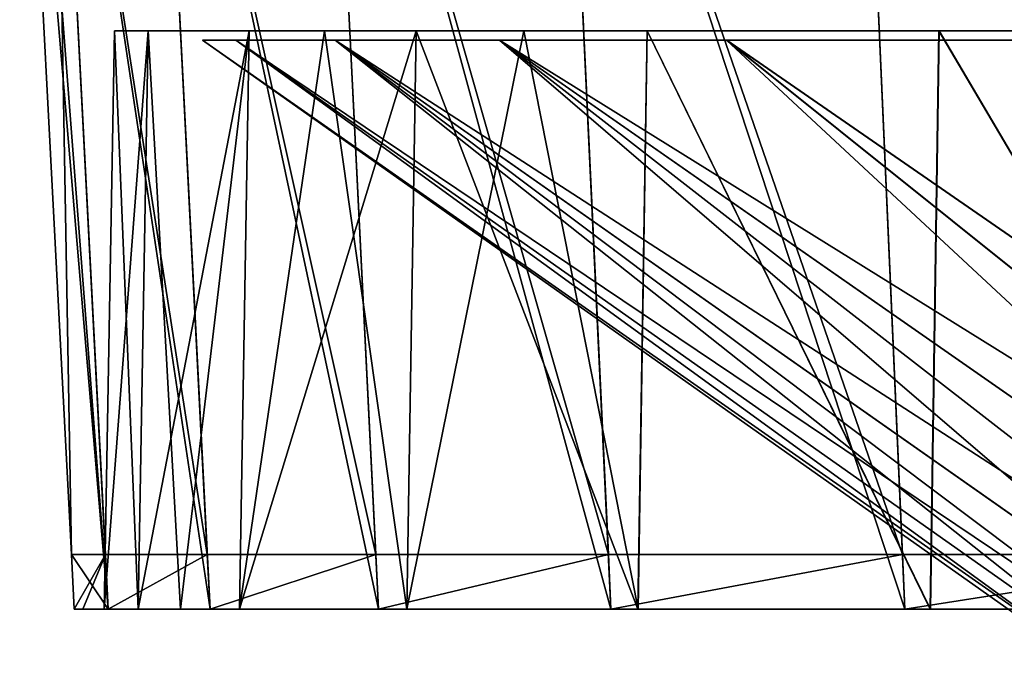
# Model space of a CAD drawing. Header units: millimetres. Extents: x -251 to 251, y -32 to 24.
# Tile 1 of 25: x -251 to -205, y -27 to 3. Entities that reach past the tile are written whole.
import ezdxf

# ---------------------------------------------------------------- set-up
doc = ezdxf.new("R2010")
doc.units = ezdxf.units.MM
doc.header["$LTSCALE"] = 81.481481
for name, color, linetype in [('30', 7, 'CONTINUOUS'), ('33', 7, 'CONTINUOUS'), ('34', 7, 'CONTINUOUS'), ('35', 7, 'CONTINUOUS'), ('46', 7, 'CONTINUOUS')]:
    doc.layers.add(name, color=color, linetype=linetype)

msp = doc.modelspace()

# ---------------------------------------------------------------- linework, layer by layer
at = {"layer": '30', "linetype": 'CONTINUOUS'}
for points in [[(-201.119, -26.785, 0.01), (-200.721, -26.785, 12.637), (-242.132, 2.179, 0.009), (-201.119, -26.785, 0.01)], [(-240.611, 2.179, -27.098), (-200.723, -26.785, -12.616), (-242.132, 2.179, 0.009), (-240.611, 2.179, -27.098)], [(-200.723, -26.785, -12.616), (-201.119, -26.785, 0.01), (-242.132, 2.179, 0.009), (-200.723, -26.785, -12.616)], [(-242.132, 2.179, 0.009), (-200.721, -26.785, 12.637), (-240.609, 2.179, 27.116), (-242.132, 2.179, 0.009)], [(-236.066, 2.179, -53.861), (-199.535, -26.785, -25.191), (-240.611, 2.179, -27.098), (-236.066, 2.179, -53.861)], [(-199.535, -26.785, -25.191), (-200.723, -26.785, -12.616), (-240.611, 2.179, -27.098), (-199.535, -26.785, -25.191)], [(-199.532, -26.785, 25.216), (-197.556, -26.785, 37.691), (-240.609, 2.179, 27.116), (-199.532, -26.785, 25.216)], [(-200.721, -26.785, 12.637), (-199.532, -26.785, 25.216), (-240.609, 2.179, 27.116), (-200.721, -26.785, 12.637)], [(-240.609, 2.179, 27.116), (-197.556, -26.785, 37.691), (-236.06, 2.179, 53.888), (-240.609, 2.179, 27.116)], [(-194.803, -26.785, -50.006), (-197.559, -26.785, -37.672), (-236.066, 2.179, -53.861), (-194.803, -26.785, -50.006)], [(-228.55, 2.179, -79.955), (-194.803, -26.785, -50.006), (-236.066, 2.179, -53.861), (-228.55, 2.179, -79.955)], [(-197.559, -26.785, -37.672), (-199.535, -26.785, -25.191), (-236.066, 2.179, -53.861), (-197.559, -26.785, -37.672)], [(-197.556, -26.785, 37.691), (-194.8, -26.785, 50.019), (-236.06, 2.179, 53.888), (-197.556, -26.785, 37.691)], [(-194.8, -26.785, 50.019), (-191.275, -26.785, 62.151), (-236.06, 2.179, 53.888), (-194.8, -26.785, 50.019)], [(-236.06, 2.179, 53.888), (-191.275, -26.785, 62.151), (-228.539, 2.179, 79.989), (-236.06, 2.179, 53.888)], [(-186.997, -26.785, -74.034), (-191.276, -26.785, -62.146), (-228.55, 2.179, -79.955), (-186.997, -26.785, -74.034)], [(-191.276, -26.785, -62.146), (-194.803, -26.785, -50.006), (-228.55, 2.179, -79.955), (-191.276, -26.785, -62.146)], [(-218.157, 2.179, -105.05), (-186.997, -26.785, -74.034), (-228.55, 2.179, -79.955), (-218.157, 2.179, -105.05)], [(-191.275, -26.785, 62.151), (-186.992, -26.785, 74.046), (-228.539, 2.179, 79.989), (-191.275, -26.785, 62.151)], [(-186.992, -26.785, 74.046), (-181.972, -26.785, 85.645), (-228.539, 2.179, 79.989), (-186.992, -26.785, 74.046)], [(-228.539, 2.179, 79.989), (-181.972, -26.785, 85.645), (-218.148, 2.179, 105.069), (-228.539, 2.179, 79.989)], [(-181.98, -26.785, -85.627), (-186.997, -26.785, -74.034), (-218.157, 2.179, -105.05), (-181.98, -26.785, -85.627)], [(-176.246, -26.785, -96.881), (-181.98, -26.785, -85.627), (-218.157, 2.179, -105.05), (-176.246, -26.785, -96.881)], [(-205.024, 2.179, -128.815), (-176.246, -26.785, -96.881), (-218.157, 2.179, -105.05), (-205.024, 2.179, -128.815)], [(-218.148, 2.179, 105.069), (-176.235, -26.785, 96.903), (-205.014, 2.179, 128.83), (-218.148, 2.179, 105.069)], [(-181.972, -26.785, 85.645), (-176.235, -26.785, 96.903), (-218.148, 2.179, 105.069), (-181.972, -26.785, 85.645)]]:
    msp.add_3dface(points, dxfattribs=at)
at = {"layer": '33', "linetype": 'CONTINUOUS'}
for points in [[(-246.17, 2.617, 0.003), (-246.632, -23.85, -0.004), (-244.623, 2.617, -27.557), (-246.17, 2.617, 0.003)], [(-246.632, -23.85, -0.004), (-245.081, -23.85, -27.615), (-244.623, 2.617, -27.557), (-246.632, -23.85, -0.004)], [(-245.082, -23.85, 27.61), (-246.632, -23.85, -0.004), (-246.17, 2.617, 0.003), (-245.082, -23.85, 27.61)], [(-244.622, 2.617, 27.563), (-245.082, -23.85, 27.61), (-246.17, 2.617, 0.003), (-244.622, 2.617, 27.563)], [(-243.148, -23.85, 41.312), (-245.082, -23.85, 27.61), (-244.622, 2.617, 27.563), (-243.148, -23.85, 41.312)], [(-244.623, 2.617, -27.557), (-245.081, -23.85, -27.615), (-239.999, 2.617, -54.776), (-244.623, 2.617, -27.557)], [(-245.081, -23.85, -27.615), (-240.449, -23.85, -54.88), (-239.999, 2.617, -54.776), (-245.081, -23.85, -27.615)], [(-240, 2.617, 54.773), (-243.148, -23.85, 41.312), (-244.622, 2.617, 27.563), (-240, 2.617, 54.773)], [(-240.449, -23.85, 54.882), (-243.148, -23.85, 41.312), (-240, 2.617, 54.773), (-240.449, -23.85, 54.882)], [(-239.999, 2.617, -54.776), (-240.449, -23.85, -54.88), (-236.548, 2.617, -68.153), (-239.999, 2.617, -54.776)], [(-240.449, -23.85, -54.88), (-232.793, -23.85, -81.455), (-236.548, 2.617, -68.153), (-240.449, -23.85, -54.88)], [(-232.792, -23.85, 81.459), (-240.449, -23.85, 54.882), (-232.357, 2.617, 81.302), (-232.792, -23.85, 81.459)], [(-232.357, 2.617, 81.302), (-240.449, -23.85, 54.882), (-240, 2.617, 54.773), (-232.357, 2.617, 81.302)], [(-236.548, 2.617, -68.153), (-232.793, -23.85, -81.455), (-232.353, 2.617, -81.314), (-236.548, 2.617, -68.153)], [(-232.793, -23.85, -81.455), (-222.21, -23.85, -107.006), (-232.353, 2.617, -81.314), (-232.793, -23.85, -81.455)], [(-222.208, -23.85, 107.01), (-232.792, -23.85, 81.459), (-227.43, 2.617, 94.209), (-222.208, -23.85, 107.01)], [(-227.43, 2.617, 94.209), (-232.792, -23.85, 81.459), (-232.357, 2.617, 81.302), (-227.43, 2.617, 94.209)], [(-232.353, 2.617, -81.314), (-222.21, -23.85, -107.006), (-221.79, 2.617, -106.813), (-232.353, 2.617, -81.314)], [(-221.789, 2.617, 106.816), (-222.208, -23.85, 107.01), (-227.43, 2.617, 94.209), (-221.789, 2.617, 106.816)], [(-222.21, -23.85, -107.006), (-208.834, -23.85, -131.209), (-221.79, 2.617, -106.813), (-222.21, -23.85, -107.006)], [(-208.832, -23.85, 131.213), (-222.208, -23.85, 107.01), (-221.789, 2.617, 106.816), (-208.832, -23.85, 131.213)], [(-221.79, 2.617, -106.813), (-208.834, -23.85, -131.209), (-208.437, 2.617, -130.972), (-221.79, 2.617, -106.813)], [(-208.434, 2.617, 130.977), (-208.832, -23.85, 131.213), (-221.789, 2.617, 106.816), (-208.434, 2.617, 130.977)], [(-208.834, -23.85, -131.209), (-192.829, -23.85, -153.768), (-208.437, 2.617, -130.972), (-208.834, -23.85, -131.209)], [(-192.826, -23.85, 153.771), (-208.832, -23.85, 131.213), (-208.434, 2.617, 130.977), (-192.826, -23.85, 153.771)], [(-208.437, 2.617, -130.972), (-192.829, -23.85, -153.768), (-192.464, 2.617, -153.484), (-208.437, 2.617, -130.972)], [(-192.461, 2.617, 153.488), (-192.826, -23.85, 153.771), (-208.434, 2.617, 130.977), (-192.461, 2.617, 153.488)]]:
    msp.add_3dface(points, dxfattribs=at)
at = {"layer": '34', "linetype": 'CONTINUOUS'}
for points in [[(-248.006, -23.85), (-246.632, -23.85, -0.004), (-246.446, -23.85, 27.77), (-248.006, -23.85)], [(-247.616, -23.85, -13.909), (-246.632, -23.85, -0.004), (-248.006, -23.85), (-247.616, -23.85, -13.909)], [(-246.446, -23.85, -27.775), (-246.632, -23.85, -0.004), (-247.616, -23.85, -13.909), (-246.446, -23.85, -27.775)], [(-246.632, -23.85, -0.004), (-245.082, -23.85, 27.61), (-246.446, -23.85, 27.77), (-246.632, -23.85, -0.004)], [(-245.081, -23.85, -27.615), (-246.632, -23.85, -0.004), (-246.446, -23.85, -27.775), (-245.081, -23.85, -27.615)], [(-246.446, -23.85, 27.77), (-243.148, -23.85, 41.312), (-241.788, -23.85, 55.188), (-246.446, -23.85, 27.77)], [(-245.082, -23.85, 27.61), (-243.148, -23.85, 41.312), (-246.446, -23.85, 27.77), (-245.082, -23.85, 27.61)], [(-241.787, -23.85, -55.192), (-245.081, -23.85, -27.615), (-246.446, -23.85, -27.775), (-241.787, -23.85, -55.192)], [(-240.449, -23.85, -54.88), (-245.081, -23.85, -27.615), (-241.787, -23.85, -55.192), (-240.449, -23.85, -54.88)], [(-243.148, -23.85, 41.312), (-240.449, -23.85, 54.882), (-241.788, -23.85, 55.188), (-243.148, -23.85, 41.312)], [(-241.788, -23.85, 55.188), (-240.449, -23.85, 54.882), (-234.088, -23.85, 81.912), (-241.788, -23.85, 55.188)], [(-234.087, -23.85, -81.916), (-240.449, -23.85, -54.88), (-241.787, -23.85, -55.192), (-234.087, -23.85, -81.916)], [(-240.449, -23.85, 54.882), (-232.792, -23.85, 81.459), (-234.088, -23.85, 81.912), (-240.449, -23.85, 54.882)], [(-232.793, -23.85, -81.455), (-240.449, -23.85, -54.88), (-234.087, -23.85, -81.916), (-232.793, -23.85, -81.455)], [(-234.088, -23.85, 81.912), (-232.792, -23.85, 81.459), (-223.447, -23.85, 107.604), (-234.088, -23.85, 81.912)], [(-223.445, -23.85, -107.608), (-232.793, -23.85, -81.455), (-234.087, -23.85, -81.916), (-223.445, -23.85, -107.608)], [(-222.21, -23.85, -107.006), (-232.793, -23.85, -81.455), (-223.445, -23.85, -107.608), (-222.21, -23.85, -107.006)], [(-232.792, -23.85, 81.459), (-222.208, -23.85, 107.01), (-223.447, -23.85, 107.604), (-232.792, -23.85, 81.459)], [(-223.447, -23.85, 107.604), (-222.208, -23.85, 107.01), (-209.995, -23.85, 131.943), (-223.447, -23.85, 107.604)], [(-209.993, -23.85, -131.947), (-222.21, -23.85, -107.006), (-223.445, -23.85, -107.608), (-209.993, -23.85, -131.947)], [(-208.834, -23.85, -131.209), (-222.21, -23.85, -107.006), (-209.993, -23.85, -131.947), (-208.834, -23.85, -131.209)], [(-222.208, -23.85, 107.01), (-208.832, -23.85, 131.213), (-209.995, -23.85, 131.943), (-222.208, -23.85, 107.01)], [(-209.995, -23.85, 131.943), (-208.832, -23.85, 131.213), (-193.9, -23.85, 154.627), (-209.995, -23.85, 131.943)], [(-193.902, -23.85, -154.625), (-208.834, -23.85, -131.209), (-209.993, -23.85, -131.947), (-193.902, -23.85, -154.625)], [(-192.829, -23.85, -153.768), (-208.834, -23.85, -131.209), (-193.902, -23.85, -154.625), (-192.829, -23.85, -153.768)], [(-208.832, -23.85, 131.213), (-192.826, -23.85, 153.771), (-193.9, -23.85, 154.627), (-208.832, -23.85, 131.213)]]:
    msp.add_3dface(points, dxfattribs=at)
at = {"layer": '35', "linetype": 'CONTINUOUS'}
for points in [[(-250.501, 23.75), (-248.925, 23.75, -28.05), (-248.137, -21.354), (-250.501, 23.75)], [(-246.577, -21.354, -27.783), (-248.925, 23.75, -28.05), (-241.916, -21.354, -55.216), (-246.577, -21.354, -27.783)], [(-248.137, -21.354), (-248.925, 23.75, -28.05), (-246.577, -21.354, -27.783), (-248.137, -21.354)], [(-248.925, 23.75, -28.05), (-244.219, 23.75, -55.746), (-241.916, -21.354, -55.216), (-248.925, 23.75, -28.05)], [(-244.219, 23.75, -55.746), (-236.442, 23.75, -82.74), (-234.212, -21.354, -81.954), (-244.219, 23.75, -55.746)], [(-241.916, -21.354, -55.216), (-244.219, 23.75, -55.746), (-234.212, -21.354, -81.954), (-241.916, -21.354, -55.216)], [(-236.442, 23.75, -82.74), (-225.69, 23.75, -108.696), (-223.564, -21.354, -107.663), (-236.442, 23.75, -82.74)], [(-234.212, -21.354, -81.954), (-236.442, 23.75, -82.74), (-223.564, -21.354, -107.663), (-234.212, -21.354, -81.954)], [(-223.564, -21.354, -107.663), (-225.69, 23.75, -108.696), (-210.104, -21.354, -132.017), (-223.564, -21.354, -107.663)], [(-225.69, 23.75, -108.696), (-212.102, 23.75, -133.279), (-210.104, -21.354, -132.017), (-225.69, 23.75, -108.696)], [(-210.104, -21.354, -132.017), (-212.102, 23.75, -133.279), (-194.001, -21.354, -154.711), (-210.104, -21.354, -132.017)], [(-212.102, 23.75, -133.279), (-195.845, 23.75, -156.191), (-194.001, -21.354, -154.711), (-212.102, 23.75, -133.279)]]:
    msp.add_3dface(points, dxfattribs=at)
at = {"layer": '46', "linetype": 'CONTINUOUS'}
for points in [[(-246.446, -23.85, 27.77), (-250.501, 23.75), (-248.137, -21.354), (-246.446, -23.85, 27.77)], [(-250.501, 23.75), (-246.446, -23.85, 27.77), (-250.106, 23.75, 14.051), (-250.501, 23.75)], [(-250.106, 23.75, 14.051), (-246.446, -23.85, 27.77), (-248.925, 23.75, 28.055), (-250.106, 23.75, 14.051)], [(-246.446, -23.85, 27.77), (-241.788, -23.85, 55.188), (-248.925, 23.75, 28.055), (-246.446, -23.85, 27.77)], [(-248.925, 23.75, 28.055), (-241.788, -23.85, 55.188), (-244.219, 23.75, 55.748), (-248.925, 23.75, 28.055)], [(-241.788, -23.85, 55.188), (-234.088, -23.85, 81.912), (-244.219, 23.75, 55.748), (-241.788, -23.85, 55.188)], [(-244.219, 23.75, 55.748), (-234.088, -23.85, 81.912), (-236.441, 23.75, 82.743), (-244.219, 23.75, 55.748)], [(-236.441, 23.75, 82.743), (-223.447, -23.85, 107.604), (-225.688, 23.75, 108.699), (-236.441, 23.75, 82.743)], [(-234.088, -23.85, 81.912), (-223.447, -23.85, 107.604), (-236.441, 23.75, 82.743), (-234.088, -23.85, 81.912)], [(-225.688, 23.75, 108.699), (-209.995, -23.85, 131.943), (-212.1, 23.75, 133.282), (-225.688, 23.75, 108.699)], [(-223.447, -23.85, 107.604), (-209.995, -23.85, 131.943), (-225.688, 23.75, 108.699), (-223.447, -23.85, 107.604)], [(-212.1, 23.75, 133.282), (-193.9, -23.85, 154.627), (-195.842, 23.75, 156.194), (-212.1, 23.75, 133.282)], [(-209.995, -23.85, 131.943), (-193.9, -23.85, 154.627), (-212.1, 23.75, 133.282), (-209.995, -23.85, 131.943)], [(-248.006, -23.85), (-246.446, -23.85, 27.77), (-248.137, -21.354), (-248.006, -23.85)], [(-248.006, -23.85), (-248.137, -21.354), (-246.577, -21.354, -27.783), (-248.006, -23.85)], [(-247.616, -23.85, -13.909), (-248.006, -23.85), (-246.577, -21.354, -27.783), (-247.616, -23.85, -13.909)], [(-246.446, -23.85, -27.775), (-247.616, -23.85, -13.909), (-246.577, -21.354, -27.783), (-246.446, -23.85, -27.775)], [(-246.446, -23.85, -27.775), (-246.577, -21.354, -27.783), (-241.916, -21.354, -55.216), (-246.446, -23.85, -27.775)], [(-241.787, -23.85, -55.192), (-246.446, -23.85, -27.775), (-241.916, -21.354, -55.216), (-241.787, -23.85, -55.192)], [(-241.787, -23.85, -55.192), (-241.916, -21.354, -55.216), (-234.212, -21.354, -81.954), (-241.787, -23.85, -55.192)], [(-234.087, -23.85, -81.916), (-241.787, -23.85, -55.192), (-234.212, -21.354, -81.954), (-234.087, -23.85, -81.916)], [(-234.087, -23.85, -81.916), (-234.212, -21.354, -81.954), (-223.564, -21.354, -107.663), (-234.087, -23.85, -81.916)], [(-223.445, -23.85, -107.608), (-234.087, -23.85, -81.916), (-223.564, -21.354, -107.663), (-223.445, -23.85, -107.608)], [(-223.445, -23.85, -107.608), (-223.564, -21.354, -107.663), (-210.104, -21.354, -132.017), (-223.445, -23.85, -107.608)], [(-209.993, -23.85, -131.947), (-223.445, -23.85, -107.608), (-210.104, -21.354, -132.017), (-209.993, -23.85, -131.947)], [(-209.993, -23.85, -131.947), (-210.104, -21.354, -132.017), (-194.001, -21.354, -154.711), (-209.993, -23.85, -131.947)], [(-193.902, -23.85, -154.625), (-209.993, -23.85, -131.947), (-194.001, -21.354, -154.711), (-193.902, -23.85, -154.625)]]:
    msp.add_3dface(points, dxfattribs=at)

doc.saveas('drawing.dxf')
